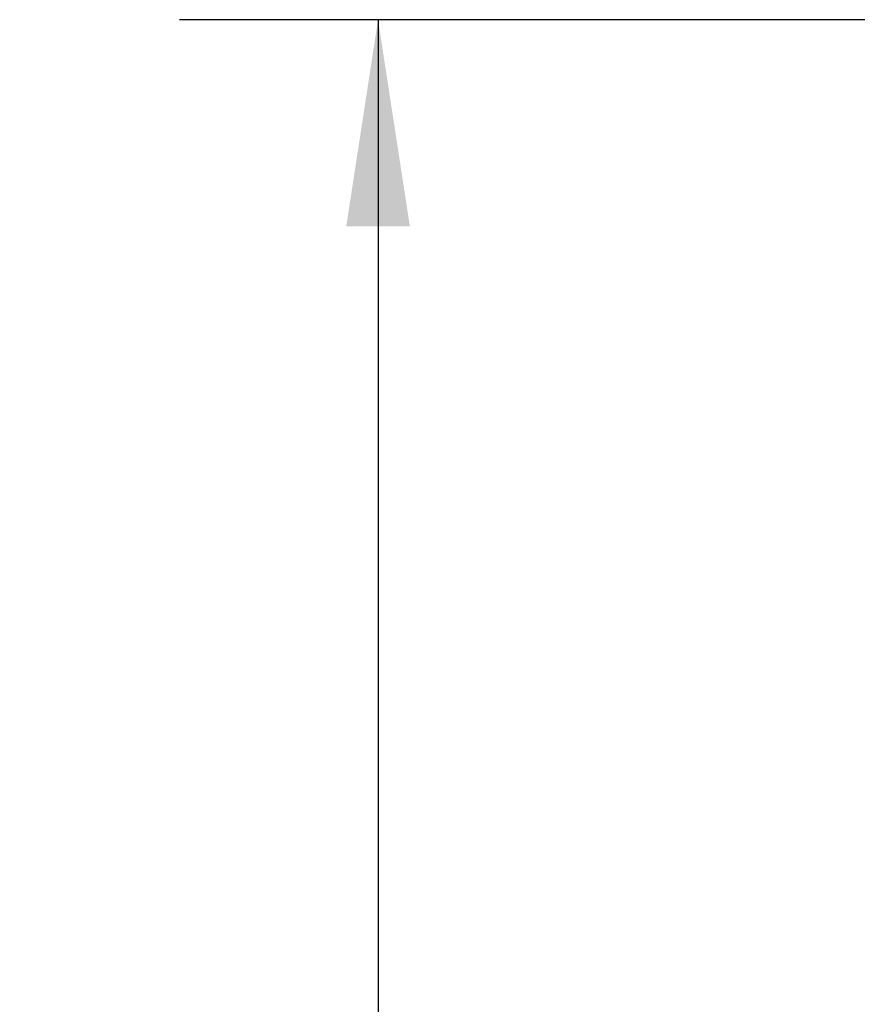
# Model space of a CAD drawing. Header units: inches. Extents: x 0.2 to 10.8, y 0.2 to 8.2.
# Tile 89 of 176: x 2.592 to 3.119, y 4.359 to 4.978. Entities that reach past the tile are written whole.
import ezdxf

# ---------------------------------------------------------------- set-up
doc = ezdxf.new("R2010")
doc.units = ezdxf.units.IN
doc.header["$MEASUREMENT"] = 0
doc.layers.add('DIMENSIONS', color=140, linetype='Continuous')
doc.styles.add('SLDTEXTSTYLE0', font='TXT', dxfattribs={"width": 0.7})
doc.dimstyles.new('SLDDIMSTYLE0', dxfattribs={"dimtxt": 0.084961, "dimasz": 0.13, "dimexe": 0, "dimexo": 0.0625, "dimgap": 0.02124, "dimtad": 0, "dimtih": 1, "dimtoh": 1, "dimlfac": 20, "dimrnd": 1e-09, "dimzin": 12, "dimdsep": 46, "dimtxsty": 'SLDTEXTSTYLE0', "dimsah": 1, "dimcen": 0.09, "dimadec": 0, "dimazin": 3, "dimtfac": 1, "dimtofl": 0, "dimtmove": 0, "dimatfit": 3, "dimfxl": 0, "dimfrac": 2, "dimtolj": 1, "dimtzin": 12, "dimarcsym": 0})

# ---------------------------------------------------------------- blocks, each defined once
blk = doc.blocks.new('_D_1')
at = {"layer": 'DIMENSIONS'}
for p, q in [((3.25246, 4.97828), (2.69259, 4.97828)), ((2.81759, 4.97828), (2.81759, 4.10219)), ((2.62068, 3.94814), (2.59215, 3.94814)), ((2.59215, 3.94814), (2.59215, 3.81311)), ((3.01451, 3.94814), (3.04304, 3.94814)), ((3.04304, 3.94814), (3.04304, 3.81311)), ((2.59215, 3.81311), (2.62068, 3.81311)), ((3.04304, 3.81311), (3.01451, 3.81311)), ((2.81759, 2.88411), (2.81759, 3.79409)), ((3.25246, 2.88411), (2.69259, 2.88411))]:
    blk.add_line(p, q, dxfattribs=at)
for points in [[(2.81759, 4.97828), (2.79759, 4.84828), (2.83759, 4.84828)], [(2.81759, 2.88411), (2.83759, 3.01411), (2.79759, 3.01411)]]:
    blk.add_solid(points, dxfattribs=at)
at = {"layer": 'DIMENSIONS', "char_height": 0.083333, "attachment_point": 1, "style": 'SLDTEXTSTYLE0'}
for s, insert in [('41.88', (2.65602, 4.07458)), ('1063.8', (2.62068, 3.92053))]:
    blk.add_mtext(s, dxfattribs=dict(at, insert=insert))

msp = doc.modelspace()

# ---------------------------------------------------------------- dimensions: what is measured, and where the dimension line sits
at = {"layer": 'DIMENSIONS'}
dim = msp.add_linear_dim(base=(2.8175947, 2.8841093), p1=(3.3024636, 4.9782759), p2=(3.3024636, 2.8841093), angle=90, dimstyle='SLDDIMSTYLE0', dxfattribs=at)
dim.commit()
dim.dimension.update_dxf_attribs({"geometry": '_D_1', "text_midpoint": (2.8175947, 3.9481397), "dimtype": 160})

doc.saveas('drawing.dxf')
